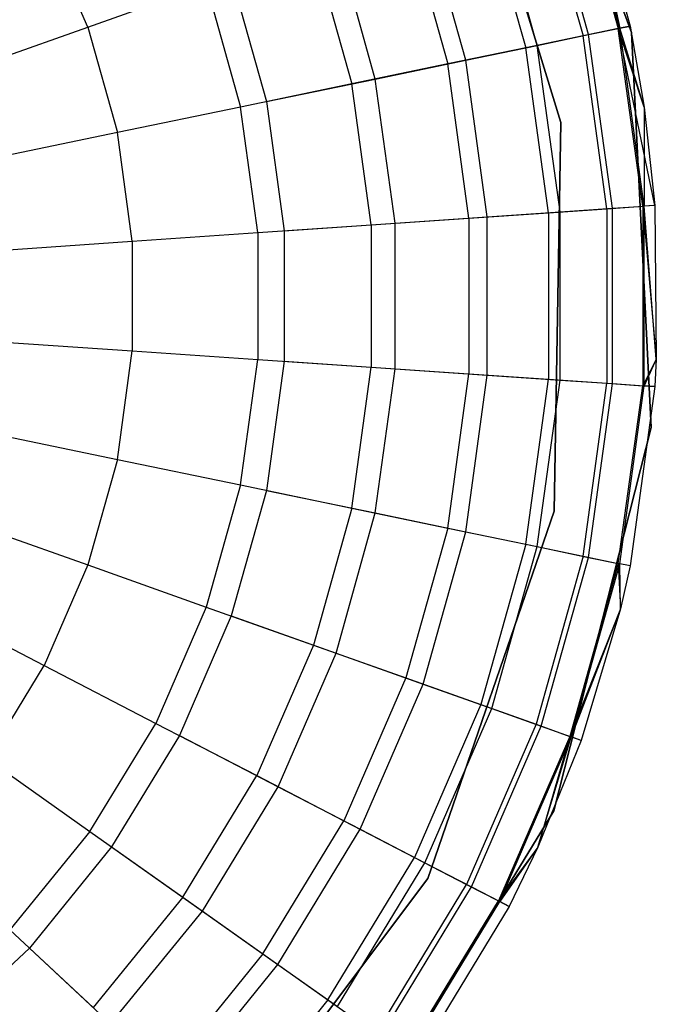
# Model space of a CAD drawing. Extents: x 0.4 to 40.3, y 0.4 to 40.3.
# Tile 239 of 243: x 30.362 to 30.598, y 36.977 to 37.342. Entities that reach past the tile are written whole.
import ezdxf

# ---------------------------------------------------------------- set-up
doc = ezdxf.new("R2010")
doc.units = 0
doc.header["$MEASUREMENT"] = 0
doc.layers.get('0').update_dxf_attribs({"color": 13, "linetype": 'CONTINUOUS'})

# ---------------------------------------------------------------- blocks, each defined once
blk = doc.blocks.new('ORTO-XII-B-11464-11465_ST0')
at = {"color": 0}
for p, q in [((30.58847, 37.33702, 10.00295), (30.53825, 37.47485, 10.00295)), ((30.53825, 37.47485, 3.31004), (30.58847, 37.33702, 3.31004)), ((30.58847, 37.33702, 10.00295), (30.53825, 37.47485, 10.00295)), ((30.53825, 37.47485, 3.31004), (30.58847, 37.33702, 3.31004)), ((30.52007, 37.44141, 10.00295), (30.56227, 37.30361, 10.00295)), ((30.56227, 37.30361, 3.31004), (30.52007, 37.44141, 3.31004)), ((30.56227, 37.30361, 3.31004), (30.52007, 37.44141, 3.31004)), ((30.52007, 37.44141, 10.00295), (30.56227, 37.30361, 10.00295)), ((30.56563, 37.40262, 11.94807), (30.58359, 37.33853, 11.94807)), ((30.56563, 37.40262, 11.94807), (30.58359, 37.33853, 11.94807)), ((30.58412, 37.33864, 10.23861), (30.56614, 37.4028, 10.23861)), ((30.58412, 37.33864, 10.23861), (30.56614, 37.4028, 10.23861)), ((30.5712, 37.40027, 10.31787), (30.58412, 37.33864, 10.23861)), ((30.5712, 37.40027, 10.31787), (30.58798, 37.33944, 10.31787)), ((30.5712, 37.40027, 10.31787), (30.58412, 37.33864, 10.23861)), ((30.5712, 37.40027, 11.89679), (30.58798, 37.33944, 11.89679)), ((30.5712, 37.40027, 10.31787), (30.58798, 37.33944, 10.31787)), ((30.5712, 37.40027, 11.89679), (30.58798, 37.33944, 11.89679)), ((30.5712, 37.40027, 11.89679), (30.58359, 37.33853, 11.94807)), ((30.5712, 37.40027, 11.89679), (30.58359, 37.33853, 11.94807)), ((30.55308, 37.39816, 11.99778), (30.57054, 37.33582, 11.99778)), ((30.55308, 37.39816, 11.99778), (30.57054, 37.33582, 11.99778)), ((30.57258, 37.33624, 10.16013), (30.55504, 37.39885, 10.16013)), ((30.57258, 37.33624, 10.16013), (30.55504, 37.39885, 10.16013)), ((30.53258, 37.39087, 12.04443), (30.54924, 37.33139, 12.04443)), ((30.53258, 37.39087, 12.04443), (30.54924, 37.33139, 12.04443)), ((30.55349, 37.33228, 10.08321), (30.53666, 37.39232, 10.08321)), ((30.55349, 37.33228, 10.08321), (30.53666, 37.39232, 10.08321)), ((30.52702, 37.32678, 10.0086), (30.51119, 37.38327, 10.0086)), ((30.52702, 37.32678, 10.0086), (30.51119, 37.38327, 10.0086)), ((30.50476, 37.38099, 12.08659), (30.52034, 37.32539, 12.08659)), ((30.50476, 37.38099, 12.08659), (30.52034, 37.32539, 12.08659)), ((30.38679, 37.33906, 12.17426), (30.37059, 37.37634, 12.17426)), ((30.38679, 37.33906, 12.17426), (30.37059, 37.37634, 12.17426)), ((30.49343, 37.31979, 9.93704), (30.47887, 37.37178, 9.93704)), ((30.49343, 37.31979, 9.93704), (30.47887, 37.37178, 9.93704)), ((30.47047, 37.3688, 12.12299), (30.48471, 37.31798, 12.12299)), ((30.47047, 37.3688, 12.12299), (30.48471, 37.31798, 12.12299)), ((30.44002, 37.35798, 9.86923), (30.45306, 37.31141, 9.86923)), ((30.44002, 37.35798, 9.86923), (30.45306, 37.31141, 9.86923)), ((30.38679, 37.33906, 12.17426), (30.43074, 37.35468, 12.15251)), ((30.38679, 37.33906, 12.17426), (30.43074, 37.35468, 12.15251)), ((30.43074, 37.35468, 12.15251), (30.44343, 37.3094, 12.15251)), ((30.43074, 37.35468, 12.15251), (30.44343, 37.3094, 12.15251)), ((30.33994, 37.32241, 12.18758), (30.38679, 37.33906, 12.17426)), ((30.33994, 37.32241, 12.18758), (30.38679, 37.33906, 12.17426)), ((30.38679, 37.33906, 12.17426), (30.39775, 37.29991, 12.17426)), ((30.38679, 37.33906, 12.17426), (30.39775, 37.29991, 12.17426)), ((30.58359, 37.33853, 11.94807), (30.57054, 37.33582, 11.99778)), ((30.58359, 37.33853, 11.94807), (30.57054, 37.33582, 11.99778)), ((30.57258, 37.33624, 10.16013), (30.58412, 37.33864, 10.23861)), ((30.57258, 37.33624, 10.16013), (30.58412, 37.33864, 10.23861)), ((30.58359, 37.33853, 11.94807), (30.58798, 37.33944, 11.89679)), ((30.58359, 37.33853, 11.94807), (30.58798, 37.33944, 11.89679)), ((30.59265, 37.27259, 11.94807), (30.58359, 37.33853, 11.94807)), ((30.59712, 37.2729, 11.89679), (30.58359, 37.33853, 11.94807)), ((30.59265, 37.27259, 11.94807), (30.58359, 37.33853, 11.94807)), ((30.59712, 37.2729, 11.89679), (30.58359, 37.33853, 11.94807)), ((30.59326, 37.30935, 11.89679), (30.58359, 37.33853, 11.94807)), ((30.59326, 37.30935, 11.89679), (30.58359, 37.33853, 11.94807)), ((30.58798, 37.33944, 10.31787), (30.58412, 37.33864, 10.23861)), ((30.58798, 37.33944, 10.31787), (30.58412, 37.33864, 10.23861)), ((30.59326, 37.30935, 10.31787), (30.58412, 37.33864, 10.23861)), ((30.59326, 37.30935, 10.31787), (30.58412, 37.33864, 10.23861)), ((30.59319, 37.27263, 10.23861), (30.58412, 37.33864, 10.23861)), ((30.59319, 37.27263, 10.23861), (30.58412, 37.33864, 10.23861)), ((30.58798, 37.33944, 10.31787), (30.59326, 37.30935, 10.31787)), ((30.58798, 37.33944, 11.89679), (30.58798, 37.33944, 10.31787)), ((30.58798, 37.33944, 11.89679), (30.58798, 37.33944, 10.31787)), ((30.58798, 37.33944, 11.89679), (30.59326, 37.30935, 11.89679)), ((30.58798, 37.33944, 10.31787), (30.59326, 37.30935, 10.31787)), ((30.58798, 37.33944, 11.89679), (30.59326, 37.30935, 11.89679)), ((30.57054, 37.33582, 11.99778), (30.54924, 37.33139, 12.04443)), ((30.57054, 37.33582, 11.99778), (30.54924, 37.33139, 12.04443)), ((30.55349, 37.33228, 10.08321), (30.57258, 37.33624, 10.16013)), ((30.55349, 37.33228, 10.08321), (30.57258, 37.33624, 10.16013)), ((30.57936, 37.27169, 11.99778), (30.57054, 37.33582, 11.99778)), ((30.57936, 37.27169, 11.99778), (30.57054, 37.33582, 11.99778)), ((30.58144, 37.27183, 10.16013), (30.57258, 37.33624, 10.16013)), ((30.58144, 37.27183, 10.16013), (30.57258, 37.33624, 10.16013)), ((30.59584, 37.19051, 10.00295), (30.58847, 37.33702, 10.00295)), ((30.58847, 37.33702, 3.31004), (30.59584, 37.19051, 3.31004)), ((30.58847, 37.33702, 10.00295), (30.58847, 37.33702, 3.31004)), ((30.59584, 37.19051, 10.00295), (30.58847, 37.33702, 10.00295)), ((30.58847, 37.33702, 3.31004), (30.59584, 37.19051, 3.31004)), ((30.58847, 37.33702, 10.00295), (30.58847, 37.33702, 3.31004)), ((30.54924, 37.33139, 12.04443), (30.52034, 37.32539, 12.08659)), ((30.54924, 37.33139, 12.04443), (30.52034, 37.32539, 12.08659)), ((30.52702, 37.32678, 10.0086), (30.55349, 37.33228, 10.08321)), ((30.52702, 37.32678, 10.0086), (30.55349, 37.33228, 10.08321)), ((30.55765, 37.2702, 12.04443), (30.54924, 37.33139, 12.04443)), ((30.55765, 37.2702, 12.04443), (30.54924, 37.33139, 12.04443)), ((30.56198, 37.2705, 10.08321), (30.55349, 37.33228, 10.08321)), ((30.56198, 37.2705, 10.08321), (30.55349, 37.33228, 10.08321)), ((30.49343, 37.31979, 9.93704), (30.52702, 37.32678, 10.0086)), ((30.49343, 37.31979, 9.93704), (30.52702, 37.32678, 10.0086)), ((30.53501, 37.26865, 10.0086), (30.52702, 37.32678, 10.0086)), ((30.53501, 37.26865, 10.0086), (30.52702, 37.32678, 10.0086)), ((30.52034, 37.32539, 12.08659), (30.48471, 37.31798, 12.12299)), ((30.52034, 37.32539, 12.08659), (30.48471, 37.31798, 12.12299)), ((30.5282, 37.26819, 12.08659), (30.52034, 37.32539, 12.08659)), ((30.5282, 37.26819, 12.08659), (30.52034, 37.32539, 12.08659)), ((30.45306, 37.31141, 9.86923), (30.49343, 37.31979, 9.93704)), ((30.45306, 37.31141, 9.86923), (30.49343, 37.31979, 9.93704)), ((30.50078, 37.26631, 9.93704), (30.49343, 37.31979, 9.93704)), ((30.50078, 37.26631, 9.93704), (30.49343, 37.31979, 9.93704)), ((30.48471, 37.31798, 12.12299), (30.44343, 37.3094, 12.15251)), ((30.48471, 37.31798, 12.12299), (30.44343, 37.3094, 12.15251)), ((30.49189, 37.2657, 12.12299), (30.48471, 37.31798, 12.12299)), ((30.49189, 37.2657, 12.12299), (30.48471, 37.31798, 12.12299)), ((30.44343, 37.3094, 12.15251), (30.39775, 37.29991, 12.17426)), ((30.44343, 37.3094, 12.15251), (30.39775, 37.29991, 12.17426)), ((30.44983, 37.26283, 12.15251), (30.44343, 37.3094, 12.15251)), ((30.44983, 37.26283, 12.15251), (30.44343, 37.3094, 12.15251)), ((30.45306, 37.31141, 9.86923), (30.45965, 37.2635, 9.86923)), ((30.45306, 37.31141, 9.86923), (30.45965, 37.2635, 9.86923)), ((30.59326, 37.30935, 10.31787), (30.59319, 37.27263, 10.23861)), ((30.59326, 37.30935, 10.31787), (30.59319, 37.27263, 10.23861)), ((30.59326, 37.30935, 10.31787), (30.59712, 37.2729, 10.31787)), ((30.59326, 37.30935, 11.89679), (30.59326, 37.30935, 10.31787)), ((30.59326, 37.30935, 11.89679), (30.59326, 37.30935, 10.31787)), ((30.59326, 37.30935, 11.89679), (30.59712, 37.2729, 11.89679)), ((30.59326, 37.30935, 10.31787), (30.59712, 37.2729, 10.31787)), ((30.59326, 37.30935, 11.89679), (30.59712, 37.2729, 11.89679)), ((30.56227, 37.30361, 10.00295), (30.55981, 37.15951, 10.00295)), ((30.55981, 37.15951, 3.31004), (30.56227, 37.30361, 3.31004)), ((30.55981, 37.15951, 3.31004), (30.56227, 37.30361, 3.31004)), ((30.56227, 37.30361, 10.00295), (30.55981, 37.15951, 10.00295)), ((30.56227, 37.30361, 3.31004), (30.56227, 37.30361, 10.00295)), ((30.56227, 37.30361, 3.31004), (30.56227, 37.30361, 10.00295)), ((30.39775, 37.29991, 12.17426), (30.34908, 37.2898, 12.18758)), ((30.39775, 37.29991, 12.17426), (30.34908, 37.2898, 12.18758)), ((30.40329, 37.25964, 12.17426), (30.39775, 37.29991, 12.17426)), ((30.40329, 37.25964, 12.17426), (30.39775, 37.29991, 12.17426)), ((30.57936, 37.27169, 11.99778), (30.59265, 37.27259, 11.94807)), ((30.57936, 37.27169, 11.99778), (30.59265, 37.27259, 11.94807)), ((30.58144, 37.27183, 10.16013), (30.59319, 37.27263, 10.23861)), ((30.58144, 37.27183, 10.16013), (30.59319, 37.27263, 10.23861)), ((30.59712, 37.2729, 11.89679), (30.59265, 37.27259, 11.94807)), ((30.59712, 37.2729, 11.89679), (30.59265, 37.27259, 11.94807)), ((30.59265, 37.27259, 11.94807), (30.59771, 37.2159, 11.89679)), ((30.59265, 37.27259, 11.94807), (30.59771, 37.2159, 11.89679)), ((30.59265, 37.27259, 11.94807), (30.59265, 37.20604, 11.94807)), ((30.59265, 37.27259, 11.94807), (30.59265, 37.20604, 11.94807)), ((30.59712, 37.2729, 10.31787), (30.59319, 37.27263, 10.23861)), ((30.59712, 37.2729, 10.31787), (30.59319, 37.27263, 10.23861)), ((30.59771, 37.2159, 10.31787), (30.59319, 37.27263, 10.23861)), ((30.59771, 37.2159, 10.31787), (30.59319, 37.27263, 10.23861)), ((30.59319, 37.206, 10.23861), (30.59319, 37.27263, 10.23861)), ((30.59319, 37.206, 10.23861), (30.59319, 37.27263, 10.23861)), ((30.59712, 37.2729, 10.31787), (30.59771, 37.2159, 10.31787)), ((30.59712, 37.2729, 11.89679), (30.59712, 37.2729, 10.31787)), ((30.59712, 37.2729, 11.89679), (30.59712, 37.2729, 10.31787)), ((30.59712, 37.2729, 11.89679), (30.59771, 37.2159, 11.89679)), ((30.59712, 37.2729, 10.31787), (30.59771, 37.2159, 10.31787)), ((30.59712, 37.2729, 11.89679), (30.59771, 37.2159, 11.89679)), ((30.50078, 37.26631, 9.93704), (30.53501, 37.26865, 10.0086)), ((30.50078, 37.26631, 9.93704), (30.53501, 37.26865, 10.0086)), ((30.5282, 37.26819, 12.08659), (30.55765, 37.2702, 12.04443)), ((30.5282, 37.26819, 12.08659), (30.55765, 37.2702, 12.04443)), ((30.53501, 37.26865, 10.0086), (30.56198, 37.2705, 10.08321)), ((30.53501, 37.26865, 10.0086), (30.56198, 37.2705, 10.08321)), ((30.53501, 37.20998, 10.0086), (30.53501, 37.26865, 10.0086)), ((30.53501, 37.20998, 10.0086), (30.53501, 37.26865, 10.0086)), ((30.55765, 37.2702, 12.04443), (30.57936, 37.27169, 11.99778)), ((30.55765, 37.2702, 12.04443), (30.57936, 37.27169, 11.99778)), ((30.55765, 37.2702, 12.04443), (30.55765, 37.20843, 12.04443)), ((30.55765, 37.2702, 12.04443), (30.55765, 37.20843, 12.04443)), ((30.56198, 37.2705, 10.08321), (30.58144, 37.27183, 10.16013)), ((30.56198, 37.2705, 10.08321), (30.58144, 37.27183, 10.16013)), ((30.56198, 37.20814, 10.08321), (30.56198, 37.2705, 10.08321)), ((30.56198, 37.20814, 10.08321), (30.56198, 37.2705, 10.08321)), ((30.57936, 37.27169, 11.99778), (30.57936, 37.20695, 11.99778)), ((30.57936, 37.27169, 11.99778), (30.57936, 37.20695, 11.99778)), ((30.58144, 37.20681, 10.16013), (30.58144, 37.27183, 10.16013)), ((30.58144, 37.20681, 10.16013), (30.58144, 37.27183, 10.16013)), ((30.44983, 37.26283, 12.15251), (30.49189, 37.2657, 12.12299)), ((30.44983, 37.26283, 12.15251), (30.49189, 37.2657, 12.12299)), ((30.45965, 37.2635, 9.86923), (30.50078, 37.26631, 9.93704)), ((30.45965, 37.2635, 9.86923), (30.50078, 37.26631, 9.93704)), ((30.49189, 37.2657, 12.12299), (30.5282, 37.26819, 12.08659)), ((30.49189, 37.2657, 12.12299), (30.5282, 37.26819, 12.08659)), ((30.49189, 37.2657, 12.12299), (30.49189, 37.21293, 12.12299)), ((30.49189, 37.2657, 12.12299), (30.49189, 37.21293, 12.12299)), ((30.50078, 37.21232, 9.93704), (30.50078, 37.26631, 9.93704)), ((30.50078, 37.21232, 9.93704), (30.50078, 37.26631, 9.93704)), ((30.5282, 37.26819, 12.08659), (30.5282, 37.21045, 12.08659)), ((30.5282, 37.26819, 12.08659), (30.5282, 37.21045, 12.08659)), ((30.40329, 37.25964, 12.17426), (30.44983, 37.26283, 12.15251)), ((30.40329, 37.25964, 12.17426), (30.44983, 37.26283, 12.15251)), ((30.44983, 37.26283, 12.15251), (30.44983, 37.21581, 12.15251)), ((30.44983, 37.26283, 12.15251), (30.44983, 37.21581, 12.15251)), ((30.45965, 37.2635, 9.86923), (30.45965, 37.21514, 9.86923)), ((30.45965, 37.2635, 9.86923), (30.45965, 37.21514, 9.86923)), ((30.35369, 37.25625, 12.18758), (30.40329, 37.25964, 12.17426)), ((30.35369, 37.25625, 12.18758), (30.40329, 37.25964, 12.17426)), ((30.40329, 37.25964, 12.17426), (30.40329, 37.21899, 12.17426)), ((30.40329, 37.25964, 12.17426), (30.40329, 37.21899, 12.17426)), ((30.35369, 37.22238, 12.18758), (30.40329, 37.21899, 12.17426)), ((30.35369, 37.22238, 12.18758), (30.40329, 37.21899, 12.17426)), ((30.39775, 37.17872, 12.17426), (30.40329, 37.21899, 12.17426)), ((30.39775, 37.17872, 12.17426), (30.40329, 37.21899, 12.17426)), ((30.40329, 37.21899, 12.17426), (30.44983, 37.21581, 12.15251)), ((30.40329, 37.21899, 12.17426), (30.44983, 37.21581, 12.15251)), ((30.44343, 37.16923, 12.15251), (30.44983, 37.21581, 12.15251)), ((30.44343, 37.16923, 12.15251), (30.44983, 37.21581, 12.15251)), ((30.44983, 37.21581, 12.15251), (30.49189, 37.21293, 12.12299)), ((30.44983, 37.21581, 12.15251), (30.49189, 37.21293, 12.12299)), ((30.45965, 37.21514, 9.86923), (30.45306, 37.16723, 9.86923)), ((30.45965, 37.21514, 9.86923), (30.45306, 37.16723, 9.86923)), ((30.45965, 37.21514, 9.86923), (30.50078, 37.21232, 9.93704)), ((30.45965, 37.21514, 9.86923), (30.50078, 37.21232, 9.93704)), ((30.59771, 37.2159, 11.89679), (30.59265, 37.20604, 11.94807)), ((30.59771, 37.2159, 11.89679), (30.59265, 37.20604, 11.94807)), ((30.59771, 37.2159, 10.31787), (30.59319, 37.206, 10.23861)), ((30.59771, 37.2159, 10.31787), (30.59319, 37.206, 10.23861)), ((30.59771, 37.2159, 10.31787), (30.59712, 37.20573, 10.31787)), ((30.59771, 37.2159, 11.89679), (30.59712, 37.20573, 11.89679)), ((30.59771, 37.2159, 10.31787), (30.59712, 37.20573, 10.31787)), ((30.59771, 37.2159, 11.89679), (30.59712, 37.20573, 11.89679)), ((30.59771, 37.2159, 11.89679), (30.59771, 37.2159, 10.31787)), ((30.59771, 37.2159, 11.89679), (30.59771, 37.2159, 10.31787)), ((30.48471, 37.16065, 12.12299), (30.49189, 37.21293, 12.12299)), ((30.48471, 37.16065, 12.12299), (30.49189, 37.21293, 12.12299)), ((30.49189, 37.21293, 12.12299), (30.5282, 37.21045, 12.08659)), ((30.49189, 37.21293, 12.12299), (30.5282, 37.21045, 12.08659)), ((30.49343, 37.15884, 9.93704), (30.50078, 37.21232, 9.93704)), ((30.49343, 37.15884, 9.93704), (30.50078, 37.21232, 9.93704)), ((30.50078, 37.21232, 9.93704), (30.53501, 37.20998, 10.0086)), ((30.50078, 37.21232, 9.93704), (30.53501, 37.20998, 10.0086)), ((30.52034, 37.15325, 12.08659), (30.5282, 37.21045, 12.08659)), ((30.52034, 37.15325, 12.08659), (30.5282, 37.21045, 12.08659)), ((30.52702, 37.15186, 10.0086), (30.53501, 37.20998, 10.0086)), ((30.52702, 37.15186, 10.0086), (30.53501, 37.20998, 10.0086)), ((30.5282, 37.21045, 12.08659), (30.55765, 37.20843, 12.04443)), ((30.5282, 37.21045, 12.08659), (30.55765, 37.20843, 12.04443)), ((30.53501, 37.20998, 10.0086), (30.56198, 37.20814, 10.08321)), ((30.53501, 37.20998, 10.0086), (30.56198, 37.20814, 10.08321)), ((30.54924, 37.14724, 12.04443), (30.55765, 37.20843, 12.04443)), ((30.54924, 37.14724, 12.04443), (30.55765, 37.20843, 12.04443)), ((30.55349, 37.14636, 10.08321), (30.56198, 37.20814, 10.08321)), ((30.55349, 37.14636, 10.08321), (30.56198, 37.20814, 10.08321)), ((30.55765, 37.20843, 12.04443), (30.57936, 37.20695, 11.99778)), ((30.55765, 37.20843, 12.04443), (30.57936, 37.20695, 11.99778)), ((30.56198, 37.20814, 10.08321), (30.58144, 37.20681, 10.16013)), ((30.56198, 37.20814, 10.08321), (30.58144, 37.20681, 10.16013)), ((30.57054, 37.14281, 11.99778), (30.57936, 37.20695, 11.99778)), ((30.57054, 37.14281, 11.99778), (30.57936, 37.20695, 11.99778)), ((30.57258, 37.14239, 10.16013), (30.58144, 37.20681, 10.16013)), ((30.57258, 37.14239, 10.16013), (30.58144, 37.20681, 10.16013)), ((30.57936, 37.20695, 11.99778), (30.59265, 37.20604, 11.94807)), ((30.57936, 37.20695, 11.99778), (30.59265, 37.20604, 11.94807)), ((30.58144, 37.20681, 10.16013), (30.59319, 37.206, 10.23861)), ((30.58144, 37.20681, 10.16013), (30.59319, 37.206, 10.23861)), ((30.58359, 37.1401, 11.94807), (30.59265, 37.20604, 11.94807)), ((30.58359, 37.1401, 11.94807), (30.59265, 37.20604, 11.94807)), ((30.58412, 37.13999, 10.23861), (30.59319, 37.206, 10.23861)), ((30.58412, 37.13999, 10.23861), (30.59319, 37.206, 10.23861)), ((30.59712, 37.20573, 10.31787), (30.58798, 37.13919, 10.31787)), ((30.59712, 37.20573, 11.89679), (30.58798, 37.13919, 11.89679)), ((30.59712, 37.20573, 10.31787), (30.58798, 37.13919, 10.31787)), ((30.59712, 37.20573, 11.89679), (30.58798, 37.13919, 11.89679)), ((30.59265, 37.20604, 11.94807), (30.59712, 37.20573, 11.89679)), ((30.59265, 37.20604, 11.94807), (30.59712, 37.20573, 11.89679)), ((30.59712, 37.20573, 10.31787), (30.59319, 37.206, 10.23861)), ((30.59712, 37.20573, 10.31787), (30.59319, 37.206, 10.23861)), ((30.59712, 37.20573, 11.89679), (30.59712, 37.20573, 10.31787)), ((30.59712, 37.20573, 11.89679), (30.59712, 37.20573, 10.31787)), ((30.34908, 37.18883, 12.18758), (30.39775, 37.17872, 12.17426)), ((30.34908, 37.18883, 12.18758), (30.39775, 37.17872, 12.17426)), ((30.5597, 37.04834, 10.00295), (30.59584, 37.19051, 10.00295)), ((30.59584, 37.19051, 3.31004), (30.5597, 37.04834, 3.31004)), ((30.5597, 37.04834, 10.00295), (30.59584, 37.19051, 10.00295)), ((30.59584, 37.19051, 3.31004), (30.5597, 37.04834, 3.31004)), ((30.59584, 37.19051, 10.00295), (30.59584, 37.19051, 3.31004)), ((30.59584, 37.19051, 10.00295), (30.59584, 37.19051, 3.31004)), ((30.39775, 37.17872, 12.17426), (30.38679, 37.13958, 12.17426)), ((30.39775, 37.17872, 12.17426), (30.38679, 37.13958, 12.17426)), ((30.39775, 37.17872, 12.17426), (30.44343, 37.16923, 12.15251)), ((30.39775, 37.17872, 12.17426), (30.44343, 37.16923, 12.15251)), ((30.44343, 37.16923, 12.15251), (30.43074, 37.12395, 12.15251)), ((30.44343, 37.16923, 12.15251), (30.43074, 37.12395, 12.15251)), ((30.45306, 37.16723, 9.86923), (30.44002, 37.12066, 9.86923)), ((30.45306, 37.16723, 9.86923), (30.44002, 37.12066, 9.86923)), ((30.44343, 37.16923, 12.15251), (30.48471, 37.16065, 12.12299)), ((30.44343, 37.16923, 12.15251), (30.48471, 37.16065, 12.12299)), ((30.45306, 37.16723, 9.86923), (30.49343, 37.15884, 9.93704)), ((30.45306, 37.16723, 9.86923), (30.49343, 37.15884, 9.93704)), ((30.48471, 37.16065, 12.12299), (30.47047, 37.10983, 12.12299)), ((30.48471, 37.16065, 12.12299), (30.47047, 37.10983, 12.12299)), ((30.47887, 37.10685, 9.93704), (30.49343, 37.15884, 9.93704)), ((30.47887, 37.10685, 9.93704), (30.49343, 37.15884, 9.93704)), ((30.48471, 37.16065, 12.12299), (30.52034, 37.15325, 12.08659)), ((30.48471, 37.16065, 12.12299), (30.52034, 37.15325, 12.08659)), ((30.49343, 37.15884, 9.93704), (30.52702, 37.15186, 10.0086)), ((30.49343, 37.15884, 9.93704), (30.52702, 37.15186, 10.0086)), ((30.55981, 37.15951, 10.00295), (30.51294, 37.02323, 10.00295)), ((30.51294, 37.02323, 3.31004), (30.55981, 37.15951, 3.31004)), ((30.51294, 37.02323, 3.31004), (30.55981, 37.15951, 3.31004)), ((30.55981, 37.15951, 10.00295), (30.51294, 37.02323, 10.00295)), ((30.55981, 37.15951, 3.31004), (30.55981, 37.15951, 10.00295)), ((30.55981, 37.15951, 3.31004), (30.55981, 37.15951, 10.00295)), ((30.33994, 37.15623, 12.18758), (30.38679, 37.13958, 12.17426)), ((30.33994, 37.15623, 12.18758), (30.38679, 37.13958, 12.17426)), ((30.52034, 37.15325, 12.08659), (30.50476, 37.09765, 12.08659)), ((30.52034, 37.15325, 12.08659), (30.50476, 37.09765, 12.08659)), ((30.51119, 37.09536, 10.0086), (30.52702, 37.15186, 10.0086)), ((30.51119, 37.09536, 10.0086), (30.52702, 37.15186, 10.0086)), ((30.52034, 37.15325, 12.08659), (30.54924, 37.14724, 12.04443)), ((30.52034, 37.15325, 12.08659), (30.54924, 37.14724, 12.04443)), ((30.52702, 37.15186, 10.0086), (30.55349, 37.14636, 10.08321)), ((30.52702, 37.15186, 10.0086), (30.55349, 37.14636, 10.08321)), ((30.54924, 37.14724, 12.04443), (30.53258, 37.08776, 12.04443)), ((30.54924, 37.14724, 12.04443), (30.53258, 37.08776, 12.04443)), ((30.53666, 37.08631, 10.08321), (30.55349, 37.14636, 10.08321)), ((30.53666, 37.08631, 10.08321), (30.55349, 37.14636, 10.08321)), ((30.54924, 37.14724, 12.04443), (30.57054, 37.14281, 11.99778)), ((30.54924, 37.14724, 12.04443), (30.57054, 37.14281, 11.99778)), ((30.55349, 37.14636, 10.08321), (30.57258, 37.14239, 10.16013)), ((30.55349, 37.14636, 10.08321), (30.57258, 37.14239, 10.16013)), ((30.57054, 37.14281, 11.99778), (30.55308, 37.08048, 11.99778)), ((30.57054, 37.14281, 11.99778), (30.55308, 37.08048, 11.99778)), ((30.55504, 37.07978, 10.16013), (30.57258, 37.14239, 10.16013)), ((30.55504, 37.07978, 10.16013), (30.57258, 37.14239, 10.16013)), ((30.57054, 37.14281, 11.99778), (30.58359, 37.1401, 11.94807)), ((30.57054, 37.14281, 11.99778), (30.58359, 37.1401, 11.94807)), ((30.57258, 37.14239, 10.16013), (30.58412, 37.13999, 10.23861)), ((30.57258, 37.14239, 10.16013), (30.58412, 37.13999, 10.23861)), ((30.38679, 37.13958, 12.17426), (30.37059, 37.10229, 12.17426)), ((30.38679, 37.13958, 12.17426), (30.37059, 37.10229, 12.17426)), ((30.38679, 37.13958, 12.17426), (30.43074, 37.12395, 12.15251)), ((30.38679, 37.13958, 12.17426), (30.43074, 37.12395, 12.15251)), ((30.58359, 37.1401, 11.94807), (30.56563, 37.07601, 11.94807)), ((30.58359, 37.1401, 11.94807), (30.56563, 37.07601, 11.94807)), ((30.56614, 37.07583, 10.23861), (30.58412, 37.13999, 10.23861)), ((30.56614, 37.07583, 10.23861), (30.58412, 37.13999, 10.23861)), ((30.58798, 37.13919, 11.89679), (30.58359, 37.1401, 11.94807)), ((30.58359, 37.1401, 11.94807), (30.5844, 37.12329, 11.89679)), ((30.58798, 37.13919, 11.89679), (30.58359, 37.1401, 11.94807)), ((30.58359, 37.1401, 11.94807), (30.5844, 37.12329, 11.89679)), ((30.58798, 37.13919, 10.31787), (30.58412, 37.13999, 10.23861)), ((30.58798, 37.13919, 10.31787), (30.58412, 37.13999, 10.23861)), ((30.5844, 37.12329, 10.31787), (30.58412, 37.13999, 10.23861)), ((30.5844, 37.12329, 10.31787), (30.58412, 37.13999, 10.23861)), ((30.58798, 37.13919, 10.31787), (30.5844, 37.12329, 10.31787)), ((30.58798, 37.13919, 11.89679), (30.5844, 37.12329, 11.89679)), ((30.58798, 37.13919, 10.31787), (30.5844, 37.12329, 10.31787)), ((30.58798, 37.13919, 11.89679), (30.5844, 37.12329, 11.89679)), ((30.58798, 37.13919, 11.89679), (30.58798, 37.13919, 10.31787)), ((30.58798, 37.13919, 11.89679), (30.58798, 37.13919, 10.31787)), ((30.32645, 37.12516, 12.18758), (30.37059, 37.10229, 12.17426)), ((30.32645, 37.12516, 12.18758), (30.37059, 37.10229, 12.17426)), ((30.43074, 37.12395, 12.15251), (30.41201, 37.08083, 12.15251)), ((30.43074, 37.12395, 12.15251), (30.41201, 37.08083, 12.15251)), ((30.43074, 37.12395, 12.15251), (30.47047, 37.10983, 12.12299)), ((30.43074, 37.12395, 12.15251), (30.47047, 37.10983, 12.12299)), ((30.5844, 37.12329, 11.89679), (30.56563, 37.07601, 11.94807)), ((30.5844, 37.12329, 11.89679), (30.56563, 37.07601, 11.94807)), ((30.5844, 37.12329, 10.31787), (30.56614, 37.07583, 10.23861)), ((30.5844, 37.12329, 10.31787), (30.56614, 37.07583, 10.23861)), ((30.5844, 37.12329, 10.31787), (30.56985, 37.07451, 10.31787)), ((30.5844, 37.12329, 11.89679), (30.56985, 37.07451, 11.89679)), ((30.5844, 37.12329, 10.31787), (30.56985, 37.07451, 10.31787)), ((30.5844, 37.12329, 11.89679), (30.56985, 37.07451, 11.89679)), ((30.5844, 37.12329, 11.89679), (30.5844, 37.12329, 10.31787)), ((30.5844, 37.12329, 11.89679), (30.5844, 37.12329, 10.31787)), ((30.44002, 37.12066, 9.86923), (30.42075, 37.0763, 9.86923)), ((30.44002, 37.12066, 9.86923), (30.42075, 37.0763, 9.86923)), ((30.44002, 37.12066, 9.86923), (30.47887, 37.10685, 9.93704)), ((30.44002, 37.12066, 9.86923), (30.47887, 37.10685, 9.93704)), ((30.47047, 37.10983, 12.12299), (30.44944, 37.06143, 12.12299)), ((30.47047, 37.10983, 12.12299), (30.44944, 37.06143, 12.12299)), ((30.47047, 37.10983, 12.12299), (30.50476, 37.09765, 12.08659)), ((30.47047, 37.10983, 12.12299), (30.50476, 37.09765, 12.08659)), ((30.45736, 37.05733, 9.93704), (30.47887, 37.10685, 9.93704)), ((30.45736, 37.05733, 9.93704), (30.47887, 37.10685, 9.93704)), ((30.47887, 37.10685, 9.93704), (30.51119, 37.09536, 10.0086)), ((30.47887, 37.10685, 9.93704), (30.51119, 37.09536, 10.0086)), ((30.34947, 37.06756, 12.17426), (30.37059, 37.10229, 12.17426)), ((30.34947, 37.06756, 12.17426), (30.37059, 37.10229, 12.17426)), ((30.37059, 37.10229, 12.17426), (30.41201, 37.08083, 12.15251)), ((30.37059, 37.10229, 12.17426), (30.41201, 37.08083, 12.15251)), ((30.50476, 37.09765, 12.08659), (30.48176, 37.04469, 12.08659)), ((30.50476, 37.09765, 12.08659), (30.48176, 37.04469, 12.08659)), ((30.50476, 37.09765, 12.08659), (30.53258, 37.08776, 12.04443)), ((30.50476, 37.09765, 12.08659), (30.53258, 37.08776, 12.04443)), ((30.48781, 37.04155, 10.0086), (30.51119, 37.09536, 10.0086)), ((30.48781, 37.04155, 10.0086), (30.51119, 37.09536, 10.0086)), ((30.51119, 37.09536, 10.0086), (30.53666, 37.08631, 10.08321)), ((30.51119, 37.09536, 10.0086), (30.53666, 37.08631, 10.08321)), ((30.53258, 37.08776, 12.04443), (30.50797, 37.03111, 12.04443)), ((30.53258, 37.08776, 12.04443), (30.50797, 37.03111, 12.04443)), ((30.51182, 37.02911, 10.08321), (30.53666, 37.08631, 10.08321)), ((30.51182, 37.02911, 10.08321), (30.53666, 37.08631, 10.08321)), ((30.53258, 37.08776, 12.04443), (30.55308, 37.08048, 11.99778)), ((30.53258, 37.08776, 12.04443), (30.55308, 37.08048, 11.99778)), ((30.53666, 37.08631, 10.08321), (30.55504, 37.07978, 10.16013)), ((30.53666, 37.08631, 10.08321), (30.55504, 37.07978, 10.16013)), ((30.38758, 37.04066, 12.15251), (30.41201, 37.08083, 12.15251)), ((30.38758, 37.04066, 12.15251), (30.41201, 37.08083, 12.15251)), ((30.41201, 37.08083, 12.15251), (30.44944, 37.06143, 12.12299)), ((30.41201, 37.08083, 12.15251), (30.44944, 37.06143, 12.12299)), ((30.55308, 37.08048, 11.99778), (30.52728, 37.0211, 11.99778)), ((30.55308, 37.08048, 11.99778), (30.52728, 37.0211, 11.99778)), ((30.52914, 37.02014, 10.16013), (30.55504, 37.07978, 10.16013)), ((30.52914, 37.02014, 10.16013), (30.55504, 37.07978, 10.16013)), ((30.55308, 37.08048, 11.99778), (30.56563, 37.07601, 11.94807)), ((30.55308, 37.08048, 11.99778), (30.56563, 37.07601, 11.94807)), ((30.55504, 37.07978, 10.16013), (30.56614, 37.07583, 10.23861)), ((30.55504, 37.07978, 10.16013), (30.56614, 37.07583, 10.23861)), ((30.42075, 37.0763, 9.86923), (30.39562, 37.03498, 9.86923)), ((30.42075, 37.0763, 9.86923), (30.39562, 37.03498, 9.86923)), ((30.42075, 37.0763, 9.86923), (30.45736, 37.05733, 9.93704)), ((30.42075, 37.0763, 9.86923), (30.45736, 37.05733, 9.93704)), ((30.56563, 37.07601, 11.94807), (30.53911, 37.01497, 11.94807)), ((30.56563, 37.07601, 11.94807), (30.53911, 37.01497, 11.94807)), ((30.5396, 37.01472, 10.23861), (30.56614, 37.07583, 10.23861)), ((30.5396, 37.01472, 10.23861), (30.56614, 37.07583, 10.23861)), ((30.56563, 37.07601, 11.94807), (30.5538, 37.03488, 11.89679)), ((30.56563, 37.07601, 11.94807), (30.5538, 37.03488, 11.89679)), ((30.5538, 37.03488, 10.31787), (30.56614, 37.07583, 10.23861)), ((30.5538, 37.03488, 10.31787), (30.56614, 37.07583, 10.23861)), ((30.56985, 37.07451, 11.89679), (30.56563, 37.07601, 11.94807)), ((30.56985, 37.07451, 11.89679), (30.56563, 37.07601, 11.94807)), ((30.56985, 37.07451, 10.31787), (30.56614, 37.07583, 10.23861)), ((30.56985, 37.07451, 10.31787), (30.56614, 37.07583, 10.23861)), ((30.56985, 37.07451, 10.31787), (30.5538, 37.03488, 10.31787)), ((30.56985, 37.07451, 11.89679), (30.5538, 37.03488, 11.89679)), ((30.56985, 37.07451, 10.31787), (30.5538, 37.03488, 10.31787)), ((30.56985, 37.07451, 11.89679), (30.5538, 37.03488, 11.89679)), ((30.56985, 37.07451, 11.89679), (30.56985, 37.07451, 10.31787)), ((30.56985, 37.07451, 11.89679), (30.56985, 37.07451, 10.31787)), ((30.34947, 37.06756, 12.17426), (30.38758, 37.04066, 12.15251)), ((30.34947, 37.06756, 12.17426), (30.38758, 37.04066, 12.15251)), ((30.42202, 37.01634, 12.12299), (30.44944, 37.06143, 12.12299)), ((30.42202, 37.01634, 12.12299), (30.44944, 37.06143, 12.12299)), ((30.44944, 37.06143, 12.12299), (30.48176, 37.04469, 12.08659)), ((30.44944, 37.06143, 12.12299), (30.48176, 37.04469, 12.08659)), ((30.42931, 37.0112, 9.93704), (30.45736, 37.05733, 9.93704)), ((30.42931, 37.0112, 9.93704), (30.45736, 37.05733, 9.93704)), ((30.45736, 37.05733, 9.93704), (30.48781, 37.04155, 10.0086)), ((30.45736, 37.05733, 9.93704), (30.48781, 37.04155, 10.0086)), ((30.48326, 36.92313, 10.00295), (30.5597, 37.04834, 10.00295)), ((30.5597, 37.04834, 3.31004), (30.48326, 36.92313, 3.31004)), ((30.48326, 36.92313, 10.00295), (30.5597, 37.04834, 10.00295)), ((30.5597, 37.04834, 3.31004), (30.48326, 36.92313, 3.31004)), ((30.5597, 37.04834, 10.00295), (30.5597, 37.04834, 3.31004)), ((30.5597, 37.04834, 10.00295), (30.5597, 37.04834, 3.31004)), ((30.45176, 36.99535, 12.08659), (30.48176, 37.04469, 12.08659)), ((30.45176, 36.99535, 12.08659), (30.48176, 37.04469, 12.08659)), ((30.48176, 37.04469, 12.08659), (30.50797, 37.03111, 12.04443)), ((30.48176, 37.04469, 12.08659), (30.50797, 37.03111, 12.04443)), ((30.38758, 37.04066, 12.15251), (30.35791, 37.00419, 12.15251)), ((30.38758, 37.04066, 12.15251), (30.35791, 37.00419, 12.15251)), ((30.38758, 37.04066, 12.15251), (30.42202, 37.01634, 12.12299)), ((30.38758, 37.04066, 12.15251), (30.42202, 37.01634, 12.12299)), ((30.45733, 36.99142, 10.0086), (30.48781, 37.04155, 10.0086)), ((30.45733, 36.99142, 10.0086), (30.48781, 37.04155, 10.0086)), ((30.48781, 37.04155, 10.0086), (30.51182, 37.02911, 10.08321)), ((30.48781, 37.04155, 10.0086), (30.51182, 37.02911, 10.08321)), ((30.39562, 37.03498, 9.86923), (30.3651, 36.99747, 9.86923)), ((30.39562, 37.03498, 9.86923), (30.3651, 36.99747, 9.86923)), ((30.39562, 37.03498, 9.86923), (30.42931, 37.0112, 9.93704)), ((30.39562, 37.03498, 9.86923), (30.42931, 37.0112, 9.93704)), ((30.5538, 37.03488, 11.89679), (30.53911, 37.01497, 11.94807)), ((30.5538, 37.03488, 11.89679), (30.53911, 37.01497, 11.94807)), ((30.5538, 37.03488, 10.31787), (30.5396, 37.01472, 10.23861)), ((30.5538, 37.03488, 10.31787), (30.5396, 37.01472, 10.23861)), ((30.5538, 37.03488, 10.31787), (30.5431, 37.01291, 10.31787)), ((30.5538, 37.03488, 11.89679), (30.5431, 37.01291, 11.89679)), ((30.5538, 37.03488, 10.31787), (30.5431, 37.01291, 10.31787)), ((30.5538, 37.03488, 11.89679), (30.5431, 37.01291, 11.89679)), ((30.5538, 37.03488, 11.89679), (30.5538, 37.03488, 10.31787)), ((30.5538, 37.03488, 11.89679), (30.5538, 37.03488, 10.31787)), ((30.47588, 36.97833, 12.04443), (30.50797, 37.03111, 12.04443)), ((30.47588, 36.97833, 12.04443), (30.50797, 37.03111, 12.04443)), ((30.50797, 37.03111, 12.04443), (30.52728, 37.0211, 11.99778)), ((30.50797, 37.03111, 12.04443), (30.52728, 37.0211, 11.99778)), ((30.47942, 36.97583, 10.08321), (30.51182, 37.02911, 10.08321)), ((30.47942, 36.97583, 10.08321), (30.51182, 37.02911, 10.08321)), ((30.51182, 37.02911, 10.08321), (30.52914, 37.02014, 10.16013)), ((30.51182, 37.02911, 10.08321), (30.52914, 37.02014, 10.16013)), ((30.51294, 37.02323, 10.00295), (30.42626, 36.90809, 10.00295)), ((30.42626, 36.90809, 3.31004), (30.51294, 37.02323, 3.31004)), ((30.42626, 36.90809, 3.31004), (30.51294, 37.02323, 3.31004)), ((30.51294, 37.02323, 10.00295), (30.42626, 36.90809, 10.00295)), ((30.49365, 36.96579, 11.99778), (30.52728, 37.0211, 11.99778)), ((30.49365, 36.96579, 11.99778), (30.52728, 37.0211, 11.99778)), ((30.49535, 36.96458, 10.16013), (30.52914, 37.02014, 10.16013)), ((30.49535, 36.96458, 10.16013), (30.52914, 37.02014, 10.16013)), ((30.51294, 37.02323, 3.31004), (30.51294, 37.02323, 10.00295)), ((30.51294, 37.02323, 3.31004), (30.51294, 37.02323, 10.00295)), ((30.52728, 37.0211, 11.99778), (30.53911, 37.01497, 11.94807)), ((30.52728, 37.0211, 11.99778), (30.53911, 37.01497, 11.94807)), ((30.52914, 37.02014, 10.16013), (30.5396, 37.01472, 10.23861)), ((30.52914, 37.02014, 10.16013), (30.5396, 37.01472, 10.23861)), ((30.42202, 37.01634, 12.12299), (30.38872, 36.97541, 12.12299)), ((30.42202, 37.01634, 12.12299), (30.38872, 36.97541, 12.12299)), ((30.42202, 37.01634, 12.12299), (30.45176, 36.99535, 12.08659)), ((30.42202, 37.01634, 12.12299), (30.45176, 36.99535, 12.08659)), ((30.50453, 36.9581, 11.94807), (30.53911, 37.01497, 11.94807)), ((30.50453, 36.9581, 11.94807), (30.53911, 37.01497, 11.94807)), ((30.50498, 36.95779, 10.23861), (30.5396, 37.01472, 10.23861)), ((30.50498, 36.95779, 10.23861), (30.5396, 37.01472, 10.23861)), ((30.5431, 37.01291, 10.31787), (30.5082, 36.95552, 10.31787)), ((30.5431, 37.01291, 11.89679), (30.5082, 36.95552, 11.89679)), ((30.5431, 37.01291, 10.31787), (30.5082, 36.95552, 10.31787)), ((30.5431, 37.01291, 11.89679), (30.5082, 36.95552, 11.89679)), ((30.53911, 37.01497, 11.94807), (30.5431, 37.01291, 11.89679)), ((30.53911, 37.01497, 11.94807), (30.5431, 37.01291, 11.89679)), ((30.5431, 37.01291, 10.31787), (30.5396, 37.01472, 10.23861)), ((30.5431, 37.01291, 10.31787), (30.5396, 37.01472, 10.23861)), ((30.5431, 37.01291, 11.89679), (30.5431, 37.01291, 10.31787)), ((30.5431, 37.01291, 11.89679), (30.5431, 37.01291, 10.31787)), ((30.39523, 36.96933, 9.93704), (30.42931, 37.0112, 9.93704)), ((30.39523, 36.96933, 9.93704), (30.42931, 37.0112, 9.93704)), ((30.42931, 37.0112, 9.93704), (30.45733, 36.99142, 10.0086)), ((30.42931, 37.0112, 9.93704), (30.45733, 36.99142, 10.0086)), ((30.35791, 37.00419, 12.15251), (30.38872, 36.97541, 12.12299)), ((30.35791, 37.00419, 12.15251), (30.38872, 36.97541, 12.12299)), ((30.3651, 36.99747, 9.86923), (30.32976, 36.96446, 9.86923)), ((30.3651, 36.99747, 9.86923), (30.32976, 36.96446, 9.86923)), ((30.3651, 36.99747, 9.86923), (30.39523, 36.96933, 9.93704)), ((30.3651, 36.99747, 9.86923), (30.39523, 36.96933, 9.93704)), ((30.45176, 36.99535, 12.08659), (30.41532, 36.95057, 12.08659)), ((30.45176, 36.99535, 12.08659), (30.41532, 36.95057, 12.08659)), ((30.45176, 36.99535, 12.08659), (30.47588, 36.97833, 12.04443)), ((30.45176, 36.99535, 12.08659), (30.47588, 36.97833, 12.04443)), ((30.4203, 36.94591, 10.0086), (30.45733, 36.99142, 10.0086)), ((30.4203, 36.94591, 10.0086), (30.45733, 36.99142, 10.0086)), ((30.45733, 36.99142, 10.0086), (30.47942, 36.97583, 10.08321)), ((30.45733, 36.99142, 10.0086), (30.47942, 36.97583, 10.08321)), ((30.47588, 36.97833, 12.04443), (30.4369, 36.93041, 12.04443)), ((30.47588, 36.97833, 12.04443), (30.4369, 36.93041, 12.04443)), ((30.47588, 36.97833, 12.04443), (30.49365, 36.96579, 11.99778)), ((30.47588, 36.97833, 12.04443), (30.49365, 36.96579, 11.99778))]:
    blk.add_line(p, q, dxfattribs=at)

msp = doc.modelspace()

# ---------------------------------------------------------------- block references
at = {"color": 0}
msp.add_blockref('ORTO-XII-B-11464-11465_ST0', (0, 0), dxfattribs=at)

doc.saveas('drawing.dxf')
